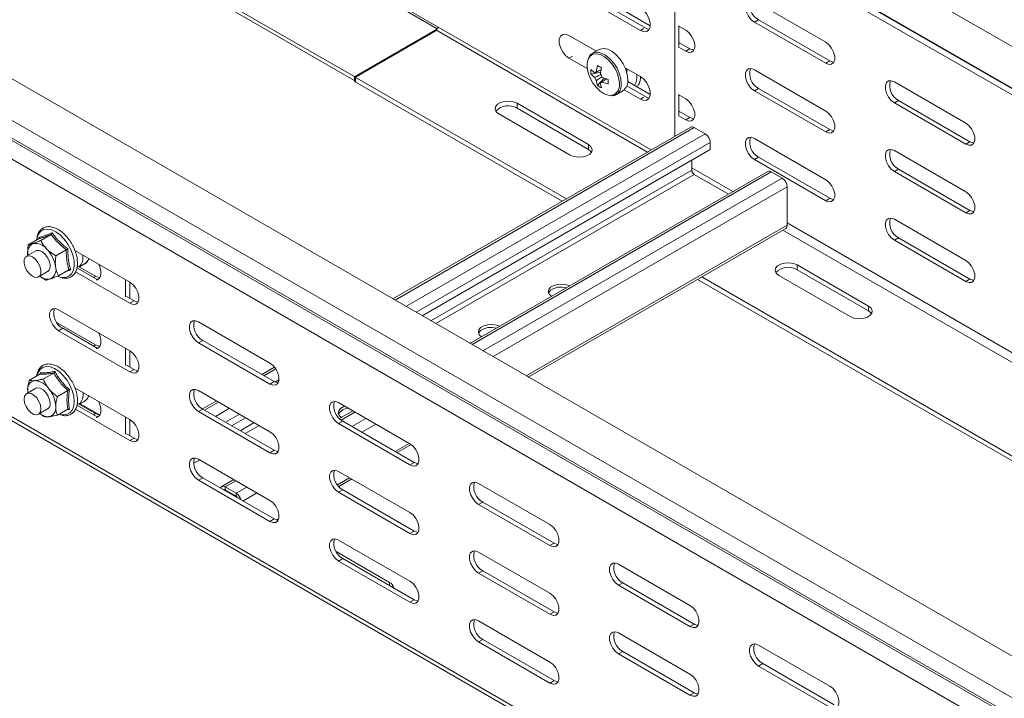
# Model space of a CAD drawing. Header units: millimetres. Extents: x 16 to 6312, y -8659 to -420.
# Tile 23 of 73: x 2214 to 2462, y -7635 to -7463. Entities that reach past the tile are written whole.
import ezdxf

# ---------------------------------------------------------------- set-up
doc = ezdxf.new("R2010")
doc.units = ezdxf.units.MM

msp = doc.modelspace()

# ---------------------------------------------------------------- linework, layer by layer
at = {"color": 7, "linetype": 'Continuous', "lineweight": 15}
for p, q in [((2705.84, -7609.76), (2319.26, -7386.59)), ((2314.5, -7394.35), (2701.29, -7617.64)), ((2705.4, -7620.19), (2318.61, -7396.9)), ((2705.64, -7620.34), (2318.85, -7397.06)), ((2706.52, -7622.37), (2319.73, -7399.08)), ((2190.71, -7416.82), (2298.37, -7478.97)), ((2191.56, -7416.33), (2298.37, -7477.99)), ((2373.05, -7496.37), (2237.56, -7418.15)), ((2378.98, -7436.92), (2378.98, -7492.94)), ((2352.29, -7455.8), (2370.32, -7466.21)), ((2417.13, -7469.19), (2399.1, -7458.78)), ((2363.75, -7461.03), (2372.44, -7466.05)), ((2372.79, -7465.02), (2364.81, -7460.41)), ((2572.44, -7686.76), (2185.87, -7463.6)), ((2400.16, -7463.47), (2399.1, -7464.08)), ((2399.1, -7464.08), (2417.13, -7474.49)), ((2418.19, -7473.88), (2400.16, -7463.47)), ((2298.16, -7477.87), (2318.67, -7466.03)), ((2298.37, -7477.99), (2318.88, -7466.15)), ((2381.78, -7466.13), (2379.83, -7465)), ((2380.05, -7465.13), (2380.05, -7470.19)), ((2359.2, -7471.42), (2352.29, -7467.44)), ((2382.84, -7470.82), (2380.05, -7469.21)), ((2567.69, -7694.51), (2180.91, -7471.22)), ((2359.9, -7471.02), (2358.25, -7471.97)), ((2379.83, -7470.31), (2381.78, -7471.43)), ((2382.84, -7470.82), (2381.78, -7471.43)), ((2352.29, -7473.15), (2356.92, -7475.82)), ((2418.19, -7473.88), (2417.13, -7474.49)), ((2357.82, -7477.2), (2360.3, -7476.72)), ((2370.32, -7477.85), (2366.46, -7475.62)), ((2417.13, -7486.54), (2399.1, -7476.13)), ((2351.63, -7508.73), (2298.16, -7477.87)), ((2298.16, -7479.09), (2298.16, -7477.87)), ((2350.57, -7509.35), (2298.16, -7479.09)), ((2298.37, -7478.97), (2298.37, -7477.99)), ((2359.51, -7480.12), (2361.16, -7478.21)), ((2360.23, -7479.43), (2360.49, -7479.25)), ((2372.79, -7482.37), (2367.12, -7479.1)), ((2452.49, -7489.6), (2434.46, -7479.19)), ((2566.21, -7703.43), (2179.37, -7480.11)), ((2364.25, -7482.36), (2365.9, -7481.41)), ((2366.21, -7481.19), (2370.32, -7483.56)), ((2366.89, -7480.19), (2372.44, -7483.4)), ((2400.16, -7480.82), (2399.1, -7481.44)), ((2399.1, -7481.44), (2417.13, -7491.84)), ((2418.19, -7491.23), (2400.16, -7480.82)), ((2381.78, -7483.48), (2379.83, -7482.36)), ((2380.05, -7482.48), (2380.05, -7487.54)), ((2435.52, -7483.88), (2434.46, -7484.49)), ((2453.55, -7494.29), (2435.52, -7483.88)), ((2339.17, -7484.6), (2357.21, -7495.01)), ((2339.17, -7485.83), (2339.17, -7484.6)), ((2357.21, -7496.24), (2339.17, -7485.83)), ((2382.84, -7488.17), (2380.05, -7486.56)), ((2434.46, -7484.49), (2452.49, -7494.9)), ((2352.61, -7497.67), (2334.58, -7487.26)), ((2379.83, -7487.66), (2381.78, -7488.79)), ((2382.84, -7488.17), (2381.78, -7488.79)), ((2383.03, -7490.6), (2307.84, -7534.01)), ((2386.69, -7492.28), (2383.93, -7490.69)), ((2418.19, -7491.23), (2417.13, -7491.84)), ((2417.13, -7503.89), (2399.1, -7493.48)), ((2387.96, -7496.29), (2315.23, -7538.28)), ((2357.21, -7496.24), (2357.21, -7495.01)), ((2387.96, -7496.29), (2387.96, -7494.49)), ((2452.49, -7506.95), (2434.46, -7496.54)), ((2453.55, -7494.29), (2452.49, -7494.9)), ((2383.3, -7498.98), (2383.3, -7501.46)), ((2400.16, -7498.17), (2399.1, -7498.79)), ((2399.1, -7498.79), (2417.13, -7509.2)), ((2418.19, -7508.58), (2400.16, -7498.17)), ((2435.52, -7501.23), (2434.46, -7501.85)), ((2453.55, -7511.64), (2435.52, -7501.23)), ((2402.48, -7501.83), (2327.29, -7545.24)), ((2383.93, -7502.56), (2392.57, -7507.55)), ((2406.14, -7503.51), (2403.38, -7501.92)), ((2434.46, -7501.85), (2452.49, -7512.26)), ((2407.41, -7515.38), (2407.41, -7505.71)), ((2418.19, -7508.58), (2417.13, -7509.2)), ((2452.49, -7524.3), (2434.46, -7513.89)), ((2453.55, -7511.64), (2452.49, -7512.26)), ((2342.02, -7553.74), (2407.04, -7516.21)), ((2218.36, -7518.87), (2215.75, -7520.37)), ((2218.43, -7518.79), (2218.43, -7518.52)), ((2221.53, -7517.72), (2218.92, -7519.22)), ((2435.52, -7518.59), (2434.46, -7519.2)), ((2453.55, -7528.99), (2435.52, -7518.59)), ((2434.46, -7519.2), (2452.49, -7529.61)), ((2217.64, -7521.9), (2215.31, -7523.25)), ((2225.34, -7521.6), (2222.73, -7523.11)), ((2227.53, -7521.79), (2241.42, -7529.8)), ((2228.03, -7526.16), (2233.15, -7529.11)), ((2228.11, -7525.63), (2232.72, -7528.29)), ((2228.64, -7525.94), (2229.94, -7525.19)), ((2409.89, -7525.42), (2427.92, -7535.83)), ((2409.89, -7526.65), (2409.89, -7525.42)), ((2218.31, -7528.44), (2220.64, -7527.1)), ((2223.23, -7528.3), (2223.81, -7528.51)), ((2225.99, -7526.63), (2223.38, -7528.14)), ((2241.42, -7535.11), (2227.67, -7527.18)), ((2560.22, -7629.15), (2385.81, -7528.46)), ((2423.32, -7538.49), (2405.29, -7528.08)), ((2427.92, -7537.06), (2409.89, -7526.65)), ((2453.55, -7528.99), (2452.49, -7529.61)), ((2240.32, -7529.17), (2240.32, -7533.5)), ((2241.38, -7529.78), (2241.38, -7533.87)), ((2559.16, -7629.77), (2384.74, -7529.08)), ((2240.53, -7533.38), (2242.48, -7534.5)), ((2241.42, -7535.11), (2242.48, -7534.5)), ((2427.92, -7537.06), (2427.92, -7535.83)), ((2223.39, -7536.75), (2241.42, -7547.16)), ((2223.02, -7540.05), (2232.72, -7545.65)), ((2223.39, -7542.05), (2224.45, -7541.44)), ((2224.45, -7541.44), (2233.15, -7546.46)), ((2258.74, -7539.81), (2276.77, -7550.21)), ((2241.42, -7552.46), (2223.39, -7542.05)), ((2566.16, -7768.51), (2179.37, -7545.22)), ((2258.74, -7545.11), (2259.8, -7544.5)), ((2276.77, -7555.52), (2258.74, -7545.11)), ((2259.8, -7544.5), (2277.83, -7554.91)), ((2180.2, -7546.72), (2566.78, -7769.88)), ((2240.32, -7546.52), (2240.32, -7550.85)), ((2241.38, -7547.14), (2241.38, -7551.22)), ((2240.53, -7550.73), (2242.48, -7551.85)), ((2277.95, -7551.27), (2274.74, -7553.12)), ((2218.64, -7553.05), (2216.03, -7554.56)), ((2218.68, -7553.01), (2218.72, -7552.68)), ((2222.17, -7552.74), (2219.57, -7554.24)), ((2241.42, -7552.46), (2242.48, -7551.85)), ((2276.77, -7555.52), (2277.83, -7554.91)), ((2217.64, -7556.6), (2215.31, -7557.95)), ((2215.65, -7557.75), (2215.61, -7557.16)), ((2225.71, -7557.14), (2223.1, -7558.64)), ((2227.52, -7556.49), (2241.42, -7564.51)), ((2231.02, -7558.5), (2230.9, -7558.74)), ((2258.74, -7557.16), (2276.77, -7567.57)), ((2228.04, -7560.87), (2233.15, -7563.82)), ((2228.11, -7560.33), (2232.72, -7563)), ((2228.64, -7560.64), (2229.94, -7559.9)), ((2233.72, -7563.33), (2228.85, -7560.52)), ((2229.94, -7559.9), (2229.87, -7559.94)), ((2263.24, -7559.76), (2259.71, -7561.8)), ((2294.1, -7560.22), (2312.13, -7570.62)), ((2218.31, -7563.15), (2220.64, -7561.8)), ((2219.57, -7563.67), (2218.63, -7562.96)), ((2225.71, -7561.85), (2223.1, -7563.35)), ((2241.42, -7569.81), (2227.68, -7561.88)), ((2258.74, -7562.46), (2259.8, -7561.85)), ((2276.77, -7572.87), (2258.74, -7562.46)), ((2259.8, -7561.85), (2277.83, -7572.26)), ((2297.72, -7562.31), (2294.33, -7564.26)), ((2240.32, -7563.87), (2240.32, -7568.2)), ((2241.38, -7564.49), (2241.38, -7568.57)), ((2270.63, -7564.02), (2267.09, -7566.06)), ((2294.1, -7565.52), (2295.16, -7564.91)), ((2312.13, -7575.93), (2294.1, -7565.52)), ((2295.16, -7564.91), (2313.19, -7575.32)), ((2240.53, -7568.08), (2242.48, -7569.2)), ((2241.42, -7569.81), (2242.48, -7569.2)), ((2308.91, -7572.85), (2312.43, -7570.82)), ((2276.77, -7572.87), (2277.83, -7572.26)), ((2258.74, -7574.51), (2276.77, -7584.92)), ((2312.13, -7575.93), (2313.19, -7575.32)), ((2294.1, -7577.57), (2312.13, -7587.98)), ((2258.74, -7579.82), (2259.8, -7579.2)), ((2276.77, -7590.22), (2258.74, -7579.82)), ((2259.8, -7579.2), (2277.83, -7589.61)), ((2267.66, -7579.66), (2264.59, -7581.43)), ((2294.13, -7581.39), (2297.42, -7579.49)), ((2329.45, -7580.63), (2347.48, -7591.03)), ((2268.25, -7583.11), (2265.49, -7581.52)), ((2265.49, -7581.52), (2265.49, -7582.25)), ((2268.25, -7583.84), (2265.49, -7582.25)), ((2267.05, -7583.15), (2266.85, -7583.27)), ((2268.25, -7583.84), (2268.25, -7583.11)), ((2294.1, -7582.87), (2295.16, -7582.26)), ((2312.13, -7593.28), (2294.1, -7582.87)), ((2295.16, -7582.26), (2313.19, -7592.67)), ((2329.45, -7585.93), (2330.51, -7585.32)), ((2347.48, -7596.34), (2329.45, -7585.93)), ((2330.51, -7585.32), (2348.54, -7595.73)), ((2276.77, -7590.22), (2277.83, -7589.61)), ((2312.13, -7593.28), (2313.19, -7592.67)), ((2294.1, -7594.92), (2312.13, -7605.33)), ((2347.48, -7596.34), (2348.54, -7595.73)), ((2307, -7605.64), (2293.5, -7597.84)), ((2329.45, -7597.98), (2347.48, -7608.39)), ((2294.1, -7600.23), (2295.16, -7599.61)), ((2312.13, -7610.64), (2294.1, -7600.23)), ((2295.16, -7599.61), (2313.19, -7610.02)), ((2364.81, -7601.04), (2382.84, -7611.44)), ((2329.45, -7603.28), (2330.51, -7602.67)), ((2347.48, -7613.69), (2329.45, -7603.28)), ((2330.51, -7602.67), (2348.54, -7613.08)), ((2364.81, -7606.34), (2365.87, -7605.73)), ((2365.87, -7605.73), (2383.9, -7616.14)), ((2382.84, -7616.75), (2364.81, -7606.34)), ((2312.13, -7610.64), (2313.19, -7610.02)), ((2347.48, -7613.69), (2348.54, -7613.08)), ((2329.45, -7615.33), (2347.48, -7625.74)), ((2364.81, -7618.39), (2382.84, -7628.8)), ((2382.84, -7616.75), (2383.9, -7616.14)), ((2329.45, -7620.64), (2330.51, -7620.02)), ((2347.48, -7631.05), (2329.45, -7620.64)), ((2330.51, -7620.02), (2348.54, -7630.43)), ((2364.81, -7623.69), (2365.87, -7623.08)), ((2365.87, -7623.08), (2383.9, -7633.49)), ((2400.16, -7621.45), (2418.19, -7631.86)), ((2382.84, -7634.1), (2364.81, -7623.69)), ((2400.16, -7626.75), (2401.22, -7626.14)), ((2418.19, -7637.16), (2400.16, -7626.75)), ((2401.22, -7626.14), (2419.25, -7636.55)), ((2347.48, -7631.05), (2348.54, -7630.43)), ((2382.84, -7634.1), (2383.9, -7633.49))]:
    msp.add_line(p, q, dxfattribs=at)
at = {"color": 8, "linetype": 'Continuous', "lineweight": 15}
for p, q in [((2212.36, -7404.17), (2319.03, -7465.75)), ((2372.13, -7496.9), (2318.67, -7466.03)), ((2371.17, -7465.72), (2370.32, -7466.21)), ((2353.14, -7472.66), (2352.29, -7473.15)), ((2567.32, -7699.35), (2180.75, -7476.19)), ((2567.57, -7698.91), (2180.99, -7475.75)), ((2371.17, -7483.07), (2370.32, -7483.56)), ((2383.93, -7490.69), (2308.37, -7534.32)), ((2386.69, -7492.28), (2311.13, -7535.91)), ((2387.96, -7494.49), (2313.67, -7537.38)), ((2383.3, -7501.46), (2317.38, -7539.52)), ((2393.7, -7506.9), (2383.3, -7500.89)), ((2383.93, -7502.56), (2318.65, -7540.25)), ((2403.38, -7501.92), (2327.81, -7545.54)), ((2406.14, -7503.51), (2330.57, -7547.13)), ((2407.41, -7505.71), (2333.12, -7548.6)), ((2407.41, -7515.38), (2341.49, -7553.44)), ((2582.85, -7616.09), (2407.41, -7514.81)), ((2580.73, -7617.32), (2406.31, -7516.63)), ((2232.72, -7528.29), (2232.22, -7528.58)), ((2232.72, -7545.65), (2232.22, -7545.93)), ((2278.26, -7551.7), (2275.26, -7553.43)), ((2279.06, -7554.42), (2278.03, -7555.01)), ((2263.77, -7560.06), (2260.24, -7562.1)), ((2232.72, -7563), (2232.22, -7563.28)), ((2266.53, -7561.65), (2262.99, -7563.69)), ((2269.08, -7563.12), (2265.54, -7565.16)), ((2298.25, -7562.61), (2294.75, -7564.63)), ((2272.78, -7565.26), (2269.25, -7567.3)), ((2274.05, -7566), (2270.52, -7568.04)), ((2301, -7564.2), (2297.47, -7566.24)), ((2303.55, -7565.67), (2300.01, -7567.71)), ((2311.92, -7570.51), (2308.39, -7572.55)), ((2259.03, -7574.67), (2257.52, -7575.54)), ((2268.19, -7579.96), (2265.49, -7581.52)), ((2296.89, -7579.18), (2293.8, -7580.97)), ((2265.49, -7582.25), (2265.29, -7582.37)), ((2270.95, -7581.55), (2268.25, -7583.11)), ((2273.49, -7583.02), (2269.96, -7585.07)), ((2279, -7589.51), (2278.4, -7589.86)), ((2307, -7606.45), (2307, -7605.64))]:
    msp.add_line(p, q, dxfattribs=at)
at = {"color": 7, "linetype": 'Continuous', "lineweight": 15, "flags": 128}
for points in [[(2399.1, -7458.78), (2398.32, -7458.48), (2397.62, -7458.54), (2397.11, -7458.95), (2396.84, -7459.66), (2396.84, -7460.58), (2397.11, -7461.61), (2397.62, -7462.61), (2398.32, -7463.47), (2399.1, -7464.08)], [(2370.32, -7466.21), (2371.17, -7466.53), (2371.91, -7466.46), (2372.47, -7466.02), (2372.76, -7465.26), (2372.76, -7464.26), (2372.47, -7463.16), (2371.91, -7462.08), (2371.17, -7461.15), (2370.32, -7460.49)], [(2381.78, -7471.43), (2382.56, -7471.73), (2383.25, -7471.67), (2383.77, -7471.26), (2384.04, -7470.55), (2384.04, -7469.63), (2383.77, -7468.6), (2383.25, -7467.6), (2382.56, -7466.74), (2381.78, -7466.13)], [(2352.29, -7467.44), (2351.44, -7467.12), (2350.7, -7467.19), (2350.15, -7467.63), (2349.85, -7468.39), (2349.85, -7469.38), (2350.15, -7470.49), (2350.7, -7471.57), (2351.44, -7472.49), (2352.29, -7473.15)], [(2417.13, -7474.49), (2417.92, -7474.79), (2418.61, -7474.73), (2419.12, -7474.32), (2419.4, -7473.61), (2419.4, -7472.69), (2419.12, -7471.66), (2418.61, -7470.66), (2417.92, -7469.8), (2417.13, -7469.19)], [(2367.14, -7478.66), (2367.01, -7477.37), (2366.62, -7476), (2365.99, -7474.64), (2365.17, -7473.39), (2364.21, -7472.31), (2363.16, -7471.48), (2362.1, -7470.94), (2361.09, -7470.74), (2360.19, -7470.88), (2359.9, -7471.02)], [(2383.84, -7471.14), (2383.62, -7471.12), (2382.84, -7470.82)], [(2357.2, -7473.3), (2357.15, -7473.42), (2356.89, -7474.41), (2356.89, -7475.6), (2357.15, -7476.89), (2357.64, -7478.21), (2358.34, -7479.47), (2359.2, -7480.6), (2360.18, -7481.53), (2361.2, -7482.19), (2362.2, -7482.55), (2362.89, -7482.61)], [(2419.2, -7474.19), (2418.98, -7474.17), (2418.19, -7473.88)], [(2366.89, -7475.87), (2366.93, -7476.23), (2366.88, -7476.82)], [(2399.1, -7476.13), (2398.32, -7475.83), (2397.62, -7475.9), (2397.11, -7476.31), (2396.84, -7477.01), (2396.84, -7477.94), (2397.11, -7478.96), (2397.62, -7479.96), (2398.32, -7480.82), (2399.1, -7481.44)], [(2370.32, -7483.56), (2371.17, -7483.88), (2371.91, -7483.81), (2372.47, -7483.37), (2372.76, -7482.61), (2372.76, -7481.61), (2372.47, -7480.51), (2371.91, -7479.43), (2371.17, -7478.51), (2370.32, -7477.85)], [(2434.46, -7479.19), (2433.67, -7478.89), (2432.98, -7478.95), (2432.47, -7479.36), (2432.19, -7480.07), (2432.19, -7480.99), (2432.47, -7482.02), (2432.98, -7483.02), (2433.67, -7483.88), (2434.46, -7484.49)], [(2334.58, -7487.26), (2333.93, -7486.72), (2333.64, -7486.09), (2333.74, -7485.45), (2334.21, -7484.85), (2335.01, -7484.39), (2336.04, -7484.12), (2337.16, -7484.06), (2338.25, -7484.23), (2339.17, -7484.6)], [(2364.25, -7482.36), (2364.35, -7482.3), (2364.4, -7482.26)], [(2381.78, -7488.79), (2382.56, -7489.08), (2383.25, -7489.02), (2383.77, -7488.61), (2384.04, -7487.9), (2384.04, -7486.98), (2383.77, -7485.95), (2383.25, -7484.95), (2382.56, -7484.09), (2381.78, -7483.48)], [(2417.13, -7491.84), (2417.92, -7492.14), (2418.61, -7492.08), (2419.12, -7491.67), (2419.4, -7490.96), (2419.4, -7490.04), (2419.12, -7489.01), (2418.61, -7488.01), (2417.92, -7487.15), (2417.13, -7486.54)], [(2383.84, -7488.49), (2383.62, -7488.47), (2382.84, -7488.17)], [(2419.2, -7491.55), (2418.98, -7491.53), (2418.19, -7491.23)], [(2452.49, -7494.9), (2453.27, -7495.2), (2453.97, -7495.14), (2454.48, -7494.73), (2454.75, -7494.02), (2454.75, -7493.1), (2454.48, -7492.07), (2453.97, -7491.07), (2453.27, -7490.21), (2452.49, -7489.6)], [(2399.1, -7493.48), (2398.32, -7493.19), (2397.62, -7493.25), (2397.11, -7493.66), (2396.84, -7494.37), (2396.84, -7495.29), (2397.11, -7496.31), (2397.62, -7497.31), (2398.32, -7498.17), (2399.1, -7498.79)], [(2357.21, -7495.01), (2357.85, -7495.55), (2358.15, -7496.18), (2358.05, -7496.83), (2357.57, -7497.42), (2356.77, -7497.88), (2355.75, -7498.15), (2354.62, -7498.21), (2353.53, -7498.04), (2352.61, -7497.67)], [(2357.98, -7496.95), (2357.85, -7496.77), (2357.21, -7496.24)], [(2434.46, -7496.54), (2433.67, -7496.24), (2432.98, -7496.31), (2432.47, -7496.72), (2432.19, -7497.42), (2432.19, -7498.35), (2432.47, -7499.37), (2432.98, -7500.37), (2433.67, -7501.23), (2434.46, -7501.85)], [(2454.55, -7494.6), (2454.34, -7494.58), (2453.55, -7494.29)], [(2417.13, -7509.2), (2417.92, -7509.49), (2418.61, -7509.43), (2419.12, -7509.02), (2419.4, -7508.31), (2419.4, -7507.39), (2419.12, -7506.36), (2418.61, -7505.36), (2417.92, -7504.5), (2417.13, -7503.89)], [(2419.2, -7508.9), (2418.98, -7508.88), (2418.19, -7508.58)], [(2452.49, -7512.26), (2453.27, -7512.55), (2453.97, -7512.49), (2454.48, -7512.08), (2454.75, -7511.37), (2454.75, -7510.45), (2454.48, -7509.42), (2453.97, -7508.42), (2453.27, -7507.56), (2452.49, -7506.95)], [(2434.46, -7513.89), (2433.67, -7513.6), (2432.98, -7513.66), (2432.47, -7514.07), (2432.19, -7514.78), (2432.19, -7515.7), (2432.47, -7516.72), (2432.98, -7517.72), (2433.67, -7518.58), (2434.46, -7519.2)], [(2454.55, -7511.96), (2454.34, -7511.94), (2453.55, -7511.64)], [(2217.94, -7518.73), (2217.94, -7518.76), (2217.88, -7519.14)], [(2214.72, -7525.02), (2214.73, -7524.18), (2214.99, -7523.54), (2215.47, -7523.17), (2216.11, -7523.13), (2216.84, -7523.41), (2217.57, -7523.99), (2218.2, -7524.79), (2218.66, -7525.72), (2218.9, -7526.67), (2218.89, -7527.51), (2218.63, -7528.15), (2218.15, -7528.52), (2217.5, -7528.56), (2216.78, -7528.28), (2216.05, -7527.7), (2215.42, -7526.9), (2214.96, -7525.97), (2214.72, -7525.02)], [(2221.24, -7525.32), (2221, -7524.38), (2220.53, -7523.45), (2219.9, -7522.65), (2219.18, -7522.07), (2218.45, -7521.78), (2217.8, -7521.82), (2217.64, -7521.9)], [(2232.93, -7529.23), (2233.25, -7529.16), (2233.8, -7528.72), (2234.1, -7527.95), (2234.1, -7526.96), (2233.8, -7525.86), (2233.52, -7525.25)], [(2405.29, -7528.08), (2404.64, -7527.54), (2404.35, -7526.91), (2404.45, -7526.27), (2404.92, -7525.68), (2405.72, -7525.21), (2406.75, -7524.94), (2407.87, -7524.88), (2408.96, -7525.05), (2409.89, -7525.42)], [(2452.49, -7529.61), (2453.27, -7529.9), (2453.97, -7529.84), (2454.48, -7529.43), (2454.75, -7528.72), (2454.75, -7527.8), (2454.48, -7526.77), (2453.97, -7525.77), (2453.27, -7524.91), (2452.49, -7524.3)], [(2232.72, -7528.29), (2233.57, -7528.61), (2233.86, -7528.63)], [(2454.55, -7529.31), (2454.34, -7529.29), (2453.55, -7528.99)], [(2241.42, -7529.8), (2242.2, -7530.42), (2242.89, -7531.28), (2243.41, -7532.28), (2243.68, -7533.3), (2243.68, -7534.23), (2243.41, -7534.93), (2242.89, -7535.34), (2242.2, -7535.41), (2241.42, -7535.11)], [(2352.44, -7530.72), (2351.68, -7530.44), (2350.59, -7530.27), (2349.47, -7530.33), (2348.45, -7530.6), (2347.65, -7531.06), (2347.17, -7531.65), (2347.07, -7532.3), (2347.37, -7532.93), (2347.85, -7533.37)], [(2351.66, -7531.17), (2350.59, -7531.01), (2349.47, -7531.06), (2348.45, -7531.34), (2347.65, -7531.8), (2347.17, -7532.39), (2347.12, -7532.51)], [(2223.39, -7542.05), (2222.6, -7541.44), (2221.91, -7540.58), (2221.4, -7539.58), (2221.12, -7538.55), (2221.12, -7537.63), (2221.4, -7536.92), (2221.91, -7536.51), (2222.6, -7536.45), (2223.39, -7536.75)], [(2242.48, -7534.5), (2243.26, -7534.79), (2243.48, -7534.81)], [(2427.92, -7535.83), (2428.56, -7536.37), (2428.86, -7537), (2428.76, -7537.65), (2428.28, -7538.24), (2427.48, -7538.7), (2426.46, -7538.97), (2425.34, -7539.03), (2424.24, -7538.86), (2423.32, -7538.49)], [(2428.69, -7537.77), (2428.56, -7537.59), (2427.92, -7537.06)], [(2258.74, -7545.11), (2257.96, -7544.5), (2257.26, -7543.64), (2256.75, -7542.64), (2256.48, -7541.61), (2256.48, -7540.69), (2256.75, -7539.98), (2257.26, -7539.57), (2257.96, -7539.51), (2258.74, -7539.81)], [(2334.76, -7540.92), (2334.01, -7540.64), (2332.92, -7540.48), (2331.79, -7540.53), (2330.77, -7540.81), (2329.97, -7541.27), (2329.49, -7541.86), (2329.4, -7542.51), (2329.69, -7543.14), (2330.17, -7543.57)], [(2333.98, -7541.37), (2332.92, -7541.21), (2331.79, -7541.27), (2330.77, -7541.54), (2329.97, -7542), (2329.49, -7542.59), (2329.45, -7542.71)], [(2232.93, -7546.59), (2233.25, -7546.51), (2233.8, -7546.07), (2234.1, -7545.3), (2234.1, -7544.31), (2233.8, -7543.21), (2233.52, -7542.6)], [(2232.72, -7545.65), (2233.57, -7545.96), (2233.86, -7545.98)], [(2241.42, -7547.16), (2242.2, -7547.77), (2242.89, -7548.63), (2243.41, -7549.63), (2243.68, -7550.66), (2243.68, -7551.58), (2243.41, -7552.29), (2242.89, -7552.7), (2242.2, -7552.76), (2241.42, -7552.46)], [(2276.77, -7550.21), (2277.56, -7550.83), (2278.25, -7551.69), (2278.76, -7552.69), (2279.04, -7553.71), (2279.04, -7554.64), (2278.76, -7555.34), (2278.25, -7555.75), (2277.56, -7555.82), (2276.77, -7555.52)], [(2242.48, -7551.85), (2243.26, -7552.14), (2243.48, -7552.16)], [(2277.83, -7554.91), (2278.62, -7555.2), (2278.84, -7555.22)], [(2214.69, -7559.32), (2214.82, -7558.56), (2215.18, -7558.04), (2215.75, -7557.81), (2216.44, -7557.92), (2217.18, -7558.35), (2217.87, -7559.04), (2218.43, -7559.91), (2218.8, -7560.86), (2218.93, -7561.77), (2218.8, -7562.54), (2218.43, -7563.06), (2217.87, -7563.28), (2217.18, -7563.17), (2216.44, -7562.75), (2215.75, -7562.06), (2215.18, -7561.18), (2214.82, -7560.24), (2214.69, -7559.32)], [(2215.64, -7557.76), (2215.64, -7557.71), (2215.61, -7557.16)], [(2221.26, -7560.43), (2221.14, -7559.51), (2220.77, -7558.56), (2220.2, -7557.69), (2219.51, -7557), (2218.77, -7556.58), (2218.08, -7556.47), (2217.64, -7556.6)], [(2258.74, -7562.46), (2257.96, -7561.85), (2257.26, -7560.99), (2256.75, -7559.99), (2256.48, -7558.96), (2256.48, -7558.04), (2256.75, -7557.33), (2257.26, -7556.92), (2257.96, -7556.86), (2258.74, -7557.16)], [(2232.93, -7563.94), (2233.25, -7563.86), (2233.8, -7563.42), (2234.1, -7562.66), (2234.1, -7561.66), (2233.8, -7560.56), (2233.52, -7559.95)], [(2294.1, -7565.52), (2293.31, -7564.91), (2292.62, -7564.05), (2292.11, -7563.05), (2291.83, -7562.02), (2291.83, -7561.1), (2292.11, -7560.39), (2292.62, -7559.98), (2293.31, -7559.92), (2294.1, -7560.22)], [(2295.67, -7561.12), (2295.41, -7561.22), (2294.62, -7561.68), (2294.14, -7562.27), (2294.04, -7562.92), (2294.33, -7563.55), (2294.82, -7563.98)], [(2232.72, -7563), (2233.57, -7563.31), (2233.86, -7563.33)], [(2241.42, -7564.51), (2242.2, -7565.12), (2242.89, -7565.98), (2243.41, -7566.98), (2243.68, -7568.01), (2243.68, -7568.93), (2243.41, -7569.64), (2242.89, -7570.05), (2242.2, -7570.11), (2241.42, -7569.81)], [(2276.77, -7567.57), (2277.56, -7568.18), (2278.25, -7569.04), (2278.76, -7570.04), (2279.04, -7571.07), (2279.04, -7571.99), (2278.76, -7572.7), (2278.25, -7573.11), (2277.56, -7573.17), (2276.77, -7572.87)], [(2242.48, -7569.2), (2243.26, -7569.5), (2243.48, -7569.52)], [(2312.13, -7570.62), (2312.91, -7571.24), (2313.6, -7572.1), (2314.12, -7573.1), (2314.39, -7574.12), (2314.39, -7575.05), (2314.12, -7575.75), (2313.6, -7576.16), (2312.91, -7576.23), (2312.13, -7575.93)], [(2277.83, -7572.26), (2278.62, -7572.55), (2278.84, -7572.57)], [(2258.74, -7579.82), (2257.96, -7579.2), (2257.26, -7578.34), (2256.75, -7577.34), (2256.48, -7576.32), (2256.48, -7575.39), (2256.75, -7574.69), (2257.26, -7574.28), (2257.96, -7574.21), (2258.74, -7574.51)], [(2313.19, -7575.32), (2313.97, -7575.61), (2314.19, -7575.63)], [(2294.1, -7582.87), (2293.31, -7582.26), (2292.62, -7581.4), (2292.11, -7580.4), (2291.83, -7579.37), (2291.83, -7578.45), (2292.11, -7577.74), (2292.62, -7577.33), (2293.31, -7577.27), (2294.1, -7577.57)], [(2329.45, -7585.93), (2328.67, -7585.32), (2327.97, -7584.46), (2327.46, -7583.46), (2327.19, -7582.43), (2327.19, -7581.51), (2327.46, -7580.8), (2327.97, -7580.39), (2328.67, -7580.33), (2329.45, -7580.63)], [(2265.49, -7581.52), (2265.25, -7581.4), (2265.01, -7581.35), (2264.79, -7581.36), (2264.59, -7581.43), (2264.44, -7581.56), (2264.32, -7581.75), (2264.3, -7581.8)], [(2276.77, -7584.92), (2277.56, -7585.53), (2278.25, -7586.39), (2278.76, -7587.39), (2279.04, -7588.42), (2279.04, -7589.34), (2278.76, -7590.05), (2278.25, -7590.46), (2277.56, -7590.52), (2276.77, -7590.22)], [(2312.13, -7587.98), (2312.91, -7588.59), (2313.6, -7589.45), (2314.12, -7590.45), (2314.39, -7591.48), (2314.39, -7592.4), (2314.12, -7593.11), (2313.6, -7593.52), (2312.91, -7593.58), (2312.13, -7593.28)], [(2277.83, -7589.61), (2278.62, -7589.91), (2278.84, -7589.93)], [(2347.48, -7591.03), (2348.27, -7591.65), (2348.96, -7592.51), (2349.47, -7593.51), (2349.75, -7594.53), (2349.75, -7595.46), (2349.47, -7596.16), (2348.96, -7596.57), (2348.27, -7596.64), (2347.48, -7596.34)], [(2313.19, -7592.67), (2313.97, -7592.96), (2314.19, -7592.98)], [(2294.1, -7600.23), (2293.31, -7599.61), (2292.62, -7598.75), (2292.11, -7597.75), (2291.83, -7596.73), (2291.83, -7595.8), (2292.11, -7595.1), (2292.62, -7594.69), (2293.31, -7594.62), (2294.1, -7594.92)], [(2348.54, -7595.73), (2349.33, -7596.02), (2349.55, -7596.04)], [(2329.45, -7603.28), (2328.67, -7602.67), (2327.97, -7601.81), (2327.46, -7600.81), (2327.19, -7599.79), (2327.19, -7598.86), (2327.46, -7598.16), (2327.97, -7597.75), (2328.67, -7597.68), (2329.45, -7597.98)], [(2364.81, -7606.34), (2364.02, -7605.73), (2363.33, -7604.87), (2362.82, -7603.87), (2362.54, -7602.84), (2362.54, -7601.92), (2362.82, -7601.21), (2363.33, -7600.8), (2364.02, -7600.74), (2364.81, -7601.04)], [(2312.13, -7605.33), (2312.91, -7605.94), (2313.6, -7606.8), (2314.12, -7607.8), (2314.39, -7608.83), (2314.39, -7609.75), (2314.12, -7610.46), (2313.6, -7610.87), (2312.91, -7610.93), (2312.13, -7610.64)], [(2347.48, -7608.39), (2348.27, -7609), (2348.96, -7609.86), (2349.47, -7610.86), (2349.75, -7611.89), (2349.75, -7612.81), (2349.47, -7613.52), (2348.96, -7613.93), (2348.27, -7613.99), (2347.48, -7613.69)], [(2313.19, -7610.02), (2313.97, -7610.32), (2314.19, -7610.34)], [(2348.54, -7613.08), (2349.33, -7613.38), (2349.55, -7613.39)], [(2382.84, -7611.44), (2383.62, -7612.06), (2384.32, -7612.92), (2384.83, -7613.92), (2385.1, -7614.94), (2385.1, -7615.87), (2384.83, -7616.57), (2384.32, -7616.98), (2383.62, -7617.05), (2382.84, -7616.75)], [(2329.45, -7620.64), (2328.67, -7620.02), (2327.97, -7619.16), (2327.46, -7618.16), (2327.19, -7617.14), (2327.19, -7616.21), (2327.46, -7615.51), (2327.97, -7615.1), (2328.67, -7615.03), (2329.45, -7615.33)], [(2364.81, -7623.69), (2364.02, -7623.08), (2363.33, -7622.22), (2362.82, -7621.22), (2362.54, -7620.2), (2362.54, -7619.27), (2362.82, -7618.57), (2363.33, -7618.16), (2364.02, -7618.09), (2364.81, -7618.39)], [(2383.9, -7616.14), (2384.69, -7616.43), (2384.9, -7616.45)], [(2400.16, -7626.75), (2399.38, -7626.14), (2398.69, -7625.28), (2398.17, -7624.28), (2397.9, -7623.25), (2397.9, -7622.33), (2398.17, -7621.62), (2398.69, -7621.21), (2399.38, -7621.15), (2400.16, -7621.45)], [(2347.48, -7625.74), (2348.27, -7626.35), (2348.96, -7627.21), (2349.47, -7628.21), (2349.75, -7629.24), (2349.75, -7630.16), (2349.47, -7630.87), (2348.96, -7631.28), (2348.27, -7631.34), (2347.48, -7631.05)], [(2348.54, -7630.43), (2349.33, -7630.73), (2349.55, -7630.75)], [(2382.84, -7628.8), (2383.62, -7629.41), (2384.32, -7630.27), (2384.83, -7631.27), (2385.1, -7632.3), (2385.1, -7633.22), (2384.83, -7633.93), (2384.32, -7634.34), (2383.62, -7634.4), (2382.84, -7634.1)], [(2418.19, -7631.86), (2418.98, -7632.47), (2419.67, -7633.33), (2420.18, -7634.33), (2420.46, -7635.35), (2420.46, -7636.28), (2420.18, -7636.98), (2419.67, -7637.39), (2418.98, -7637.46), (2418.19, -7637.16)], [(2383.9, -7633.49), (2384.69, -7633.79), (2384.9, -7633.8)]]:
    msp.add_lwpolyline(points, dxfattribs=at)
at = {"color": 8, "linetype": 'Continuous', "lineweight": 15, "flags": 128}
for points in [[(2365.5, -7479.61), (2365.36, -7478.32), (2364.97, -7476.95), (2364.35, -7475.59), (2363.53, -7474.34), (2362.56, -7473.26), (2361.52, -7472.43), (2360.46, -7471.89), (2359.45, -7471.69), (2358.55, -7471.83), (2358.24, -7471.98)], [(2365.02, -7479.7), (2364.89, -7478.45), (2364.52, -7477.14), (2363.92, -7475.83), (2363.13, -7474.63), (2362.2, -7473.59), (2361.2, -7472.79), (2360.18, -7472.27), (2359.2, -7472.07), (2358.34, -7472.21), (2357.64, -7472.67), (2357.2, -7473.3)], [(2227.3, -7524.34), (2227, -7522.94), (2226.47, -7521.51), (2225.72, -7520.14), (2224.81, -7518.9), (2223.78, -7517.85), (2222.68, -7517.05), (2221.58, -7516.54), (2220.54, -7516.36), (2219.61, -7516.5), (2218.84, -7516.97), (2218.27, -7517.74), (2217.94, -7518.73)], [(2223.81, -7528.51), (2224.17, -7528.59), (2225.16, -7528.61), (2226.02, -7528.3), (2226.69, -7527.67), (2227.14, -7526.77), (2227.35, -7525.64), (2227.3, -7524.34)], [(2227.36, -7559.95), (2227.24, -7558.61), (2226.86, -7557.19), (2226.25, -7555.77), (2225.45, -7554.43), (2224.49, -7553.24), (2223.43, -7552.27), (2222.33, -7551.56), (2221.24, -7551.15), (2220.23, -7551.07), (2219.34, -7551.32), (2218.63, -7551.89), (2218.14, -7552.74), (2217.94, -7553.46)], [(2223.51, -7563.12), (2224.49, -7563.33), (2225.45, -7563.25), (2226.25, -7562.83), (2226.86, -7562.12), (2227.24, -7561.14), (2227.36, -7559.95)]]:
    msp.add_lwpolyline(points, dxfattribs=at)
at = {"color": 7, "linetype": 'Continuous', "lineweight": 15}
for centre, radius, start, end in [((2402.21, -7459.7), 4.29, 163.3006, 241.539), ((2317.55, -7464.23), 2.12, 301.822, 327.7725), ((2364.76, -7476.62), 6.96, 175.2207, 184.7793), ((2362.69, -7471.71), 6.51, 221.6653, 233.1259), ((2359.24, -7477.19), 0.53, 91.1081, 148.9026), ((2371.76, -7478.07), 12.61, 166.2355, 173.6065), ((2370.38, -7457.39), 20.75, 238.4019, 241.6035), ((2372.76, -7478.65), 12.61, 166.2355, 173.6065), ((2402.21, -7477.05), 4.29, 163.3006, 241.539), ((2362.69, -7472.87), 6.51, 221.6653, 233.1259), ((2361.2, -7477.19), 2.58, 200.0877, 219.9123), ((2365.69, -7478.07), 6.51, 186.8767, 198.3365), ((2358.25, -7478.9), 2.58, 20.0877, 39.9123), ((2360.22, -7478.9), 0.53, 271.1081, 328.9026), ((2365.72, -7466.45), 12.61, 246.3961, 253.7666), ((2365.72, -7467.61), 12.61, 246.3961, 253.7666), ((2382.94, -7479.14), 20.75, 178.3989, 181.6011), ((2364.27, -7479.02), 2.89, 304.2034, 7.1087), ((2437.56, -7480.11), 4.29, 163.3006, 241.539), ((2363.48, -7474.4), 6.96, 235.2231, 244.7822), ((2366.69, -7478.65), 6.51, 186.8767, 198.3365), ((2336.93, -7489.49), 4.29, 58.4652, 136.6873), ((2383.41, -7491.43), 0.905, 54.3824, 114.3071), ((2385.2, -7494.61), 2.77, 2.6055, 57.3945), ((2402.21, -7494.4), 4.29, 163.3006, 241.539), ((2437.56, -7497.46), 4.29, 163.3006, 241.539), ((2384.68, -7501.4), 1.38, 182.6055, 237.3945), ((2402.85, -7502.65), 0.905, 54.3824, 114.3071), ((2404.65, -7505.84), 2.77, 2.6055, 57.3945), ((2437.56, -7514.81), 4.29, 163.3006, 241.539), ((2406.53, -7515.48), 0.887, 305.0133, 6.2988), ((2218.21, -7522.37), 2.67, 119.1101, 196.489), ((2217.53, -7523.6), 3.61, 37.3297, 99.8747), ((2214.6, -7527.1), 8.13, 8.7452, 44.4523), ((2225.89, -7523.46), 3.67, 317.7963, 8.1903), ((2219.63, -7525.77), 1.67, 307.4002, 15.6061), ((2220.08, -7526.62), 2.67, 299.1101, 16.489), ((2407.64, -7530.31), 4.29, 58.4652, 136.6873), ((2220.73, -7525.8), 3.22, 229.6048, 281.5505), ((2226.49, -7537.67), 4.29, 163.3006, 241.539), ((2261.85, -7540.73), 4.29, 163.3006, 241.539), ((2217.78, -7556.81), 2.2, 100.5468, 189.2519), ((2217.1, -7559.2), 4.56, 33.4349, 86.5705), ((2215.01, -7561.6), 7.67, 2.6393, 39.7721), ((2226.19, -7558.25), 3.39, 315.5496, 10.437), ((2261.85, -7558.08), 4.29, 163.3006, 241.539), ((2219.85, -7560.61), 1.43, 303.7936, 7.5186), ((2220.51, -7561.6), 2.2, 280.5468, 9.2519), ((2297.2, -7561.14), 4.29, 163.3006, 241.539), ((2220.9, -7560.19), 3.57, 230.8034, 270.1849), ((2296.58, -7564.5), 2.85, 89.8182, 150.9659), ((2261.85, -7575.43), 4.29, 163.3006, 241.539), ((2297.2, -7578.49), 4.29, 163.3006, 241.539), ((2332.56, -7581.55), 4.29, 163.3006, 241.539), ((2265.23, -7582.59), 0.425, 52.4092, 119.4234), ((2266.75, -7585.46), 2.79, 14.2094, 57.3079), ((2267.55, -7584.96), 1.32, 27.5991, 57.8277), ((2297.2, -7595.84), 4.29, 163.3006, 241.539), ((2332.56, -7598.9), 4.29, 163.3006, 241.539), ((2367.91, -7601.96), 4.29, 163.3006, 241.539), ((2306.41, -7607.07), 1.55, 3.7966, 67.5236), ((2332.56, -7616.25), 4.29, 163.3006, 241.539), ((2367.91, -7619.31), 4.29, 163.3006, 241.539), ((2403.27, -7622.37), 4.29, 163.3006, 241.539)]:
    msp.add_arc(centre, radius, start, end, dxfattribs=at)
at = {"color": 8, "linetype": 'Continuous', "lineweight": 15}
for centre, radius, start, end in [((2365.06, -7477.82), 4.38, 329.021, 6.611), ((2362.54, -7480.11), 2.52, 277.8744, 9.5227), ((2362.4, -7479.89), 3.11, 310.0919, 5.0836), ((2228.7, -7523.17), 2.37, 301.4128, 344.9872), ((2228.63, -7557.82), 2.45, 302.1849, 344.2151)]:
    msp.add_arc(centre, radius, start, end, dxfattribs=at)
at = {"color": 7, "linetype": 'Continuous', "lineweight": 15}
for points, knots in [([(2358.25, -7472.01), (2358.14, -7472.07), (2357.77, -7472.26), (2357.43, -7472.65), (2357.29, -7473.03), (2357.26, -7473.11)], [0, 0, 0, 0, 0.2552378, 0.8370785, 1, 1, 1, 1]), ([(2359.25, -7476.69), (2359.19, -7476.72), (2359.03, -7476.79), (2358.88, -7476.87), (2358.78, -7476.92)], [0, 0, 0, 0, 0.380128, 1, 1, 1, 1]), ([(2359.22, -7476.66), (2359.31, -7476.62), (2359.72, -7476.42), (2360.12, -7476.23), (2360.44, -7476.08)], [0, 0, 0, 0, 0.220191, 1, 1, 1, 1]), ([(2358.78, -7478.08), (2358.88, -7478.03), (2359.38, -7477.78), (2359.89, -7477.53), (2360.3, -7477.33)], [0, 0, 0, 0, 0.190137, 1, 1, 1, 1]), ([(2360.63, -7477.9), (2360.25, -7478.16), (2359.78, -7478.47), (2359.31, -7478.79), (2359.22, -7478.85)], [0, 0, 0, 0, 0.81079, 1, 1, 1, 1]), ([(2361.79, -7478.41), (2361.5, -7478.61), (2361.13, -7478.86), (2360.75, -7479.11), (2360.67, -7479.17)], [0, 0, 0, 0, 0.779852, 1, 1, 1, 1]), ([(2369.43, -7480.44), (2369.58, -7480.26), (2369.94, -7479.84), (2370.27, -7478.96), (2370.35, -7478.21), (2370.38, -7477.84)], [0, 0, 0, 0, 0.265665, 0.635754, 1, 1, 1, 1]), ([(2363.11, -7482.66), (2363.17, -7482.66), (2363.56, -7482.69), (2364.03, -7482.54), (2364.34, -7482.28), (2364.41, -7482.22)], [0, 0, 0, 0, 0.130059, 0.7877, 1, 1, 1, 1]), ([(2228.11, -7524), (2228.07, -7523.76), (2227.97, -7523.08), (2227.62, -7521.91), (2227.02, -7520.55), (2226.24, -7519.26), (2225.32, -7518.1), (2224.29, -7517.12), (2223.2, -7516.37), (2222.08, -7515.88), (2220.99, -7515.7), (2219.97, -7515.83), (2219.11, -7516.28), (2218.46, -7516.99), (2218.07, -7517.72), (2217.98, -7518.25), (2217.95, -7518.43)], [0, 0, 0, 0, 0.041192, 0.119093, 0.196884, 0.274609, 0.352422, 0.430455, 0.508893, 0.587847, 0.66691, 0.74446, 0.818957, 0.89158, 0.964512, 1, 1, 1, 1]), ([(2221.53, -7517.72), (2221.22, -7517.84), (2220.6, -7518.09), (2219.76, -7518.4), (2219, -7518.67), (2218.57, -7518.8), (2218.36, -7518.87)], [0, 0, 0, 0, 0.2452513, 0.4921305, 0.7450212, 1, 1, 1, 1]), ([(2218.43, -7518.52), (2218.43, -7518.52), (2218.45, -7518.55), (2218.47, -7518.62), (2218.47, -7518.72), (2218.43, -7518.81), (2218.38, -7518.85), (2218.36, -7518.87)], [0, 0, 0, 0, 0.007914, 0.267535, 0.528603, 0.763816, 1, 1, 1, 1]), ([(2218.43, -7518.52), (2218.48, -7518.5), (2218.58, -7518.48), (2218.89, -7518.39), (2219.4, -7518.23), (2220.15, -7517.96), (2220.94, -7517.65), (2221.49, -7517.43), (2221.76, -7517.31)], [0, 0, 0, 0, 0.058987, 0.117991, 0.354136, 0.592328, 0.795596, 1, 1, 1, 1]), ([(2221.76, -7517.31), (2221.76, -7517.31), (2221.75, -7517.36), (2221.73, -7517.44), (2221.68, -7517.56), (2221.61, -7517.66), (2221.55, -7517.7), (2221.53, -7517.72)], [0, 0, 0, 0, 0.007914, 0.267535, 0.528603, 0.763816, 1, 1, 1, 1]), ([(2225.34, -7521.6), (2224.98, -7521.32), (2224.25, -7520.74), (2223.25, -7519.8), (2222.33, -7518.79), (2221.79, -7518.08), (2221.53, -7517.72)], [0, 0, 0, 0, 0.2452513, 0.4921305, 0.7450212, 1, 1, 1, 1]), ([(2221.76, -7517.31), (2221.88, -7517.49), (2222.26, -7518.02), (2222.96, -7518.89), (2224.13, -7520.11), (2225.13, -7520.9), (2225.77, -7521.39)], [0, 0, 0, 0, 0.1180186, 0.3542262, 0.5924822, 1, 1, 1, 1]), ([(2215.65, -7523.13), (2215.64, -7523), (2215.55, -7522.16), (2215.62, -7521.21), (2215.75, -7520.4), (2215.75, -7520.37)], [0, 0, 0, 0, 0.148486, 0.965571, 1, 1, 1, 1]), ([(2215.75, -7520.37), (2215.81, -7520.36), (2215.93, -7520.34), (2216.15, -7520.29), (2216.42, -7520.21), (2216.66, -7520.13), (2216.83, -7520.07), (2216.88, -7520.05), (2216.91, -7520.04)], [0, 0, 0, 0, 0.220956, 0.442828, 0.66864, 0.896415, 0.948193, 1, 1, 1, 1]), ([(2216.91, -7520.04), (2217.14, -7519.96), (2217.61, -7519.78), (2218.25, -7519.51), (2218.7, -7519.32), (2218.85, -7519.26), (2218.92, -7519.22)], [0, 0, 0, 0, 0.395463, 0.801961, 0.900945, 1, 1, 1, 1]), ([(2218.92, -7519.22), (2219, -7519.39), (2219.17, -7519.73), (2219.46, -7520.23), (2219.8, -7520.73), (2220.09, -7521.08), (2220.3, -7521.31), (2220.37, -7521.38), (2220.4, -7521.41)], [0, 0, 0, 0, 0.220956, 0.442828, 0.66864, 0.896415, 0.948193, 1, 1, 1, 1]), ([(2220.4, -7521.41), (2220.54, -7521.54), (2220.8, -7521.8), (2221.25, -7522.16), (2221.72, -7522.5), (2222.14, -7522.76), (2222.48, -7522.96), (2222.65, -7523.06), (2222.73, -7523.11)], [0, 0, 0, 0, 0.197022, 0.395591, 0.598294, 0.802087, 0.901008, 1, 1, 1, 1]), ([(2225.34, -7521.6), (2225.37, -7521.59), (2225.43, -7521.55), (2225.54, -7521.49), (2225.66, -7521.44), (2225.73, -7521.41), (2225.76, -7521.39), (2225.77, -7521.39)], [0, 0, 0, 0, 0.2361835, 0.4713974, 0.7324647, 0.992086, 1, 1, 1, 1]), ([(2225.77, -7521.39), (2225.76, -7521.61), (2225.75, -7522.28), (2225.79, -7523.38), (2225.96, -7524.96), (2226.26, -7526.01), (2226.45, -7526.67)], [0, 0, 0, 0, 0.118019, 0.354226, 0.592482, 1, 1, 1, 1]), ([(2222.63, -7525.87), (2222.62, -7525.74), (2222.57, -7525.26), (2222.57, -7524.37), (2222.66, -7523.56), (2222.73, -7523.14), (2222.73, -7523.11)], [0, 0, 0, 0, 0.148154, 0.552, 0.965648, 1, 1, 1, 1]), ([(2224.19, -7528.7), (2224.54, -7528.76), (2225.25, -7528.87), (2226.22, -7528.64), (2227.03, -7528.13), (2227.64, -7527.37), (2228.03, -7526.42), (2228.21, -7525.29), (2228.14, -7524.43), (2228.11, -7524)], [0, 0, 0, 0, 0.144515, 0.290741, 0.431128, 0.568999, 0.708548, 0.852817, 1, 1, 1, 1]), ([(2225.99, -7526.63), (2225.79, -7525.86), (2225.5, -7524.69), (2225.35, -7522.96), (2225.34, -7522.06), (2225.34, -7521.6)], [0, 0, 0, 0, 0.491906, 0.744908, 1, 1, 1, 1]), ([(2229.98, -7525.15), (2230, -7525.15), (2230.29, -7525.04), (2230.65, -7524.64), (2230.87, -7524.18), (2230.96, -7524)], [0, 0, 0, 0, 0.038718, 0.614078, 1, 1, 1, 1]), ([(2223.38, -7528.14), (2223.34, -7528.05), (2223.24, -7527.87), (2223.1, -7527.57), (2222.95, -7527.21), (2222.82, -7526.79), (2222.71, -7526.34), (2222.66, -7526.02), (2222.63, -7525.87)], [0, 0, 0, 0, 0.131218, 0.262602, 0.44461, 0.627382, 0.813064, 1, 1, 1, 1]), ([(2220.21, -7529.28), (2219.83, -7529.07), (2219.28, -7528.76), (2218.8, -7528.37), (2218.66, -7528.24)], [0, 0, 0, 0, 0.6881118, 1, 1, 1, 1]), ([(2221.37, -7528.95), (2221.17, -7529.02), (2220.77, -7529.16), (2220.43, -7529.25), (2220.27, -7529.27), (2220.21, -7529.28)], [0, 0, 0, 0, 0.39547, 0.801975, 1, 1, 1, 1]), ([(2223.38, -7528.14), (2223.05, -7528.28), (2222.39, -7528.56), (2221.74, -7528.82), (2221.43, -7528.93), (2221.37, -7528.95)], [0, 0, 0, 0, 0.442922, 0.896343, 1, 1, 1, 1]), ([(2225.99, -7526.63), (2226.02, -7526.62), (2226.08, -7526.59), (2226.2, -7526.59), (2226.32, -7526.62), (2226.41, -7526.65), (2226.44, -7526.67), (2226.45, -7526.67)], [0, 0, 0, 0, 0.236184, 0.471397, 0.732465, 0.992086, 1, 1, 1, 1]), ([(2223.44, -7563.16), (2223.78, -7563.28), (2224.48, -7563.53), (2225.51, -7563.53), (2226.46, -7563.24), (2227.22, -7562.65), (2227.77, -7561.84), (2228.1, -7560.83), (2228.19, -7559.85), (2228.14, -7558.77), (2227.94, -7557.62), (2227.48, -7556.24), (2226.82, -7554.89), (2226, -7553.63), (2225.05, -7552.52), (2224, -7551.6), (2222.9, -7550.91), (2221.78, -7550.5), (2220.7, -7550.4), (2219.72, -7550.63), (2218.91, -7551.15), (2218.32, -7551.92), (2217.97, -7552.71), (2217.91, -7553.29), (2217.88, -7553.49)], [0, 0, 0, 0, 0.0448, 0.093788, 0.141223, 0.186879, 0.232061, 0.278216, 0.325555, 0.351347, 0.400014, 0.448604, 0.497098, 0.545577, 0.59413, 0.642852, 0.691854, 0.74117, 0.790346, 0.838242, 0.884231, 0.929435, 0.975243, 1, 1, 1, 1]), ([(2218.72, -7552.68), (2218.72, -7552.68), (2218.74, -7552.72), (2218.76, -7552.8), (2218.75, -7552.9), (2218.71, -7553), (2218.66, -7553.03), (2218.64, -7553.05)], [0, 0, 0, 0, 0.007914, 0.267535, 0.528603, 0.763816, 1, 1, 1, 1]), ([(2222.17, -7552.74), (2221.83, -7552.79), (2221.16, -7552.9), (2220.22, -7553.01), (2219.37, -7553.07), (2218.88, -7553.06), (2218.64, -7553.05)], [0, 0, 0, 0, 0.245251, 0.49213, 0.745021, 1, 1, 1, 1]), ([(2218.72, -7552.68), (2218.78, -7552.68), (2218.9, -7552.69), (2219.25, -7552.7), (2219.83, -7552.7), (2220.67, -7552.63), (2221.54, -7552.51), (2222.14, -7552.4), (2222.44, -7552.35)], [0, 0, 0, 0, 0.058987, 0.117991, 0.354136, 0.592328, 0.795596, 1, 1, 1, 1]), ([(2222.44, -7552.35), (2222.44, -7552.35), (2222.43, -7552.39), (2222.4, -7552.47), (2222.33, -7552.58), (2222.26, -7552.68), (2222.2, -7552.72), (2222.17, -7552.74)], [0, 0, 0, 0, 0.007914, 0.267535, 0.528603, 0.763816, 1, 1, 1, 1]), ([(2225.71, -7557.14), (2225.37, -7556.81), (2224.69, -7556.15), (2223.76, -7555.08), (2222.91, -7553.94), (2222.42, -7553.14), (2222.17, -7552.74)], [0, 0, 0, 0, 0.245251, 0.49213, 0.745021, 1, 1, 1, 1]), ([(2222.44, -7552.35), (2222.55, -7552.54), (2222.9, -7553.14), (2223.54, -7554.11), (2224.62, -7555.49), (2225.56, -7556.4), (2226.15, -7556.97)], [0, 0, 0, 0, 0.118019, 0.354226, 0.592482, 1, 1, 1, 1]), ([(2215.61, -7557.16), (2215.61, -7557.04), (2215.62, -7556.25), (2215.81, -7555.35), (2216.02, -7554.59), (2216.03, -7554.56)], [0, 0, 0, 0, 0.148486, 0.965571, 1, 1, 1, 1]), ([(2216.03, -7554.56), (2216.1, -7554.58), (2216.25, -7554.62), (2216.51, -7554.66), (2216.82, -7554.67), (2217.09, -7554.67), (2217.28, -7554.65), (2217.34, -7554.65), (2217.38, -7554.64)], [0, 0, 0, 0, 0.220956, 0.442828, 0.66864, 0.896415, 0.948193, 1, 1, 1, 1]), ([(2217.38, -7554.64), (2217.63, -7554.61), (2218.15, -7554.55), (2218.84, -7554.41), (2219.33, -7554.3), (2219.49, -7554.26), (2219.57, -7554.24)], [0, 0, 0, 0, 0.395463, 0.801961, 0.900945, 1, 1, 1, 1]), ([(2219.57, -7554.24), (2219.64, -7554.43), (2219.78, -7554.8), (2220.05, -7555.36), (2220.36, -7555.91), (2220.63, -7556.31), (2220.82, -7556.57), (2220.88, -7556.65), (2220.91, -7556.69)], [0, 0, 0, 0, 0.220956, 0.442828, 0.66864, 0.896415, 0.948193, 1, 1, 1, 1]), ([(2220.91, -7556.69), (2221.03, -7556.83), (2221.28, -7557.13), (2221.7, -7557.54), (2222.15, -7557.93), (2222.54, -7558.24), (2222.86, -7558.47), (2223.02, -7558.58), (2223.1, -7558.64)], [0, 0, 0, 0, 0.197022, 0.395591, 0.598294, 0.802087, 0.901008, 1, 1, 1, 1]), ([(2222.68, -7561.24), (2222.68, -7561.12), (2222.69, -7560.67), (2222.8, -7559.83), (2222.98, -7559.07), (2223.09, -7558.67), (2223.1, -7558.64)], [0, 0, 0, 0, 0.148154, 0.552, 0.965648, 1, 1, 1, 1]), ([(2225.71, -7561.85), (2225.62, -7561.13), (2225.48, -7560.04), (2225.55, -7558.42), (2225.66, -7557.56), (2225.71, -7557.14)], [0, 0, 0, 0, 0.491906, 0.744908, 1, 1, 1, 1]), ([(2225.71, -7557.14), (2225.74, -7557.12), (2225.8, -7557.09), (2225.92, -7557.04), (2226.04, -7557), (2226.11, -7556.98), (2226.15, -7556.97), (2226.15, -7556.97)], [0, 0, 0, 0, 0.236184, 0.471397, 0.732465, 0.992086, 1, 1, 1, 1]), ([(2226.15, -7556.97), (2226.12, -7557.18), (2226.03, -7557.8), (2225.93, -7558.83), (2225.91, -7560.31), (2226.06, -7561.3), (2226.15, -7561.92)], [0, 0, 0, 0, 0.118019, 0.354226, 0.592482, 1, 1, 1, 1]), ([(2223.1, -7563.35), (2223.07, -7563.27), (2223.01, -7563.11), (2222.91, -7562.83), (2222.82, -7562.49), (2222.74, -7562.1), (2222.69, -7561.69), (2222.68, -7561.39), (2222.68, -7561.24)], [0, 0, 0, 0, 0.131218, 0.262602, 0.44461, 0.627382, 0.813064, 1, 1, 1, 1]), ([(2229.83, -7559.91), (2229.99, -7559.84), (2230.36, -7559.66), (2230.6, -7559.31), (2230.75, -7559.1)], [0, 0, 0, 0, 0.409355, 1, 1, 1, 1]), ([(2220.91, -7563.76), (2220.69, -7563.77), (2220.23, -7563.8), (2219.83, -7563.74), (2219.63, -7563.69), (2219.57, -7563.67)], [0, 0, 0, 0, 0.39547, 0.801975, 1, 1, 1, 1]), ([(2223.1, -7563.35), (2222.75, -7563.44), (2222.03, -7563.6), (2221.32, -7563.72), (2220.97, -7563.75), (2220.91, -7563.76)], [0, 0, 0, 0, 0.442922, 0.896343, 1, 1, 1, 1]), ([(2226.15, -7561.92), (2225.98, -7561.95), (2225.71, -7561.99), (2225.47, -7562.02), (2225.39, -7562.03)], [0, 0, 0, 0, 0.670557, 1, 1, 1, 1]), ([(2225.71, -7561.85), (2225.74, -7561.84), (2225.8, -7561.81), (2225.92, -7561.82), (2226.04, -7561.85), (2226.11, -7561.89), (2226.15, -7561.92), (2226.15, -7561.92)], [0, 0, 0, 0, 0.236184, 0.471397, 0.732465, 0.992086, 1, 1, 1, 1])]:
    msp.add_open_spline(points, degree=3, knots=knots, dxfattribs=at)
at = {"color": 8, "linetype": 'Continuous', "lineweight": 15}
msp.add_open_spline([(2226.45, -7526.67), (2226.29, -7526.74), (2225.81, -7526.92), (2225.27, -7527.13), (2224.95, -7527.24), (2224.89, -7527.26)], degree=3, knots=[0, 0, 0, 0, 0.290091, 0.870693, 1, 1, 1, 1], dxfattribs=at)

doc.saveas('drawing.dxf')
